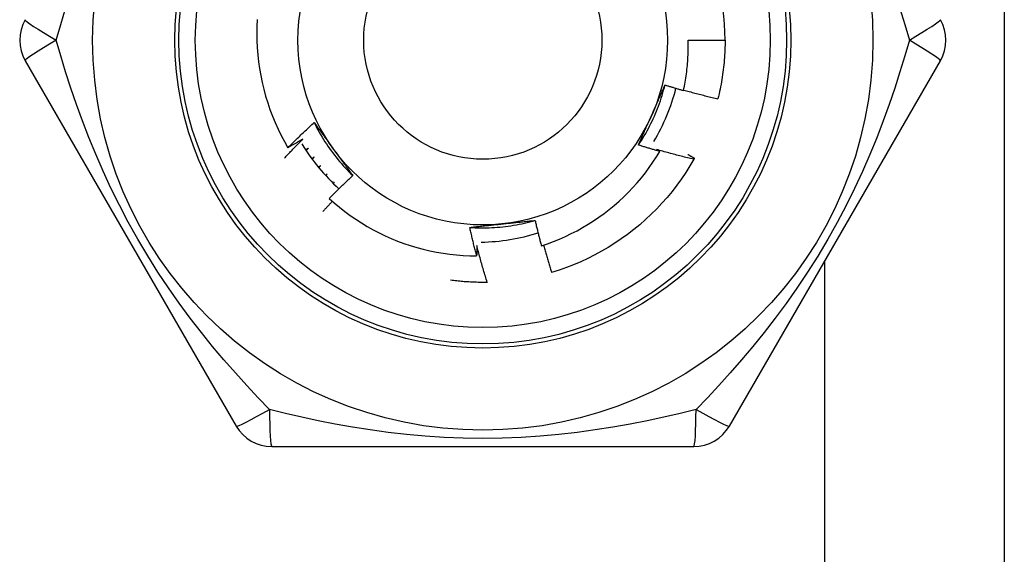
# Model space of a CAD drawing. Header units: inches. Extents: x 6 to 173, y 11 to 93.
# Tile 87 of 214: x 39.766 to 40.238, y 45.756 to 46.012. Entities that reach past the tile are written whole.
import ezdxf

# ---------------------------------------------------------------- set-up
doc = ezdxf.new("R2010")
doc.units = ezdxf.units.IN
doc.header["$MEASUREMENT"] = 0
doc.layers.add('Visible Edges(ANSI)', color=7, linetype='Continuous', lineweight=25)
doc.layers.add('Visible Tangent Edges(ANSI)', color=7, linetype='Continuous', lineweight=25)

msp = doc.modelspace()

# ---------------------------------------------------------------- linework, layer by layer
at = {"layer": 'Visible Edges(ANSI)'}
for p, q in [((40.2384483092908, 47.41633027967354), (40.2384483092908, 44.58833027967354)), ((40.08687547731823, 46.00233027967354), (40.10459003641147, 46.00233027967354)), ((39.76910071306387, 45.99248767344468), (39.87025050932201, 45.81729108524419)), ((40.10664605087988, 45.81729099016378), (40.20779586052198, 45.99248759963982)), ((39.91383204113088, 45.93814056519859), (39.91310603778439, 45.93747762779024)), ((39.91327873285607, 45.93728921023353), (39.91383204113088, 45.93814056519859)), ((39.91726431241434, 45.93435421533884), (39.91668300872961, 45.93376500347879)), ((39.91683621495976, 45.93361442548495), (39.91726431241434, 45.93435421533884)), ((39.99071983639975, 45.8862107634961), (39.99057323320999, 45.88620798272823)), ((39.88729844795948, 45.80744838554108), (40.08959805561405, 45.80744839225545))]:
    msp.add_line(p, q, dxfattribs=at)
at = {"layer": 'Visible Edges(ANSI)', "flags": 128}
for points in [[(39.88034781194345, 46.01227739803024), (39.88018791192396, 46.00890080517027), (39.88013334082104, 46.00551661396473), (39.8801845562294, 46.00213160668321), (39.88034134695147, 45.99875426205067), (39.88060332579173, 45.99538707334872), (39.88097008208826, 45.99203249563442), (39.88144122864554, 45.98869298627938), (39.88201636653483, 45.98537100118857), (39.88269508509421, 45.9820689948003), (39.88347699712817, 45.97878942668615), (39.88436169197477, 45.97553475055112), (39.88534879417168, 45.97230742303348), (39.88643788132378, 45.96910990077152), (39.88762856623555, 45.9659446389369), (39.88891995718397, 45.96281526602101), (39.89030817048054, 45.95973144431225), (39.89179139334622, 45.95669662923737), (39.89336828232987, 45.95371298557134), (39.89503752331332, 45.95078268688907)], [(40.08467383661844, 45.9782377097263), (40.08488328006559, 45.97922687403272), (40.08508267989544, 45.98021837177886), (40.0852719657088, 45.98121199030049), (40.08545105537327, 45.98220725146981), (40.08561993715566, 45.98320404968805), (40.08577859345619, 45.98420230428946), (40.08592701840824, 45.98520193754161), (40.08606520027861, 45.98620287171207), (40.08619312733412, 45.9872050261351), (40.08631079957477, 45.98820832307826), (40.08641819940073, 45.98921268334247), (40.08651532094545, 45.99021802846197), (40.08660215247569, 45.99122427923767), (40.08667868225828, 45.99223135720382), (40.08674491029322, 45.99323918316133), (40.08680081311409, 45.99424767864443), (40.0868463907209, 45.99525676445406), (40.08688163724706, 45.99626636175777), (40.08690653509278, 45.99727639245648), (40.08692107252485, 45.99828677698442), (40.08692523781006, 45.99929743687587), (40.08691904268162, 46.00030829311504), (40.08690245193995, 46.00131926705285), (40.08687547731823, 46.00233027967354)], [(40.10459003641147, 46.00233027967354), (40.1045840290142, 46.00114865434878), (40.1045659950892, 45.99996715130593), (40.10453594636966, 45.9987858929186), (40.10449387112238, 45.99760500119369), (40.10443979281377, 45.99642459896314), (40.10437371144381, 45.99524480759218), (40.10429561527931, 45.99406575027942), (40.10420553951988, 45.99288754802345), (40.1041034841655, 45.99171032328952), (40.10398944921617, 45.99053419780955), (40.1038634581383, 45.98935929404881), (40.10372551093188, 45.98818573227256), (40.1035756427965, 45.98701363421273), (40.10341385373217, 45.98584312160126), (40.10324015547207, 45.98467431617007), (40.10305458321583, 45.98350733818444), (40.1028571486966, 45.98234230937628), (40.10264787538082, 45.98117934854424), (40.10242677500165, 45.98001857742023), (40.10219387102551, 45.97886011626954), (40.10194919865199, 45.97770408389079), (40.10169278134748, 45.97655060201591), (40.10142463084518, 45.97539978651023), (40.10114479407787, 45.97425176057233)], [(40.06306031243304, 45.9520516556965), (40.06378930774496, 45.95315103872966), (40.06450188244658, 45.95426114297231), (40.06519794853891, 45.95538170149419), (40.06587739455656, 45.95651244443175), (40.06654012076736, 45.95765310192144), (40.06718602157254, 45.95880340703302), (40.06781500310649, 45.95996308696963), (40.06842695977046, 45.96113187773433), (40.06902179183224, 45.96230950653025), (40.06959939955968, 45.96349570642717), (40.07015967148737, 45.96469021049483), (40.07070251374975, 45.96589274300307), (40.07122782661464, 45.96710304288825), (40.07173549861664, 45.96832083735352), (40.07222544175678, 45.96954585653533), (40.07269754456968, 45.97077783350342), (40.07315170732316, 45.97201650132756), (40.07358782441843, 45.97326158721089), (40.07400580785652, 45.97451282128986), (40.07440554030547, 45.97576993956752), (40.07478692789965, 45.97703266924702), (40.0751498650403, 45.97830074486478), (40.07549425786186, 45.97957389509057), (40.07581999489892, 45.98085185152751)], [(40.06937261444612, 45.9663004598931), (40.06964450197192, 45.96691114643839), (40.06991613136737, 45.96752128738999), (40.07018748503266, 45.96813089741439), (40.07045857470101, 45.96874000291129), (40.07072938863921, 45.96934862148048), (40.07099992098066, 45.96995677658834), (40.07127017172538, 45.970564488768), (40.07154014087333, 45.97117177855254), (40.07180981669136, 45.97177866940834), (40.07207919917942, 45.97238517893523), (40.07234828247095, 45.97299133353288), (40.07261707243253, 45.97359714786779), (40.07288555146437, 45.97420264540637), (40.07315372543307, 45.9748078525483), (40.07342158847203, 45.97541278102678), (40.07368914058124, 45.97601746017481), (40.07395637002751, 45.97662190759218), (40.07422327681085, 45.9772261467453), (40.07448985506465, 45.97783019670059), (40.07475610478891, 45.97843407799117), (40.07502202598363, 45.97903781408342), (40.07528760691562, 45.9796414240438), (40.07555284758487, 45.98024492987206), (40.07581774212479, 45.98084835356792)], [(40.07581774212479, 45.98084835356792), (40.07618552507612, 45.98073513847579), (40.07655341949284, 45.98062230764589), (40.07692141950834, 45.98050986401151), (40.07728952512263, 45.98039780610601), (40.07765774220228, 45.9802861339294), (40.07802606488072, 45.9801748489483), (40.07839448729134, 45.98006394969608), (40.07876302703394, 45.97995343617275), (40.07913166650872, 45.97984330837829), (40.07950041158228, 45.9797335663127), (40.07986926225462, 45.979624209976), (40.08023821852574, 45.97951524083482), (40.08060728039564, 45.97940665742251), (40.08097644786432, 45.97929845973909), (40.08134572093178, 45.97919064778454), (40.08171509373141, 45.97908322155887), (40.08208457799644, 45.97897618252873), (40.08245416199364, 45.97886952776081), (40.08282385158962, 45.97876326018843), (40.08319364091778, 45.97865737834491), (40.08356353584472, 45.97855188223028), (40.08393353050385, 45.97844677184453), (40.08430363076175, 45.97834204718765), (40.08467383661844, 45.9782377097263)], [(40.08471635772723, 45.97843456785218), (40.08539662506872, 45.97824556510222), (40.08607726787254, 45.97805783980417), (40.08675829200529, 45.97787139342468), (40.08743969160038, 45.97768622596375), (40.08812147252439, 45.97750233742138), (40.08880362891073, 45.97731972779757), (40.08948616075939, 45.97713839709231), (40.09016905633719, 45.97695834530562), (40.09085232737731, 45.97677957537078), (40.09153597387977, 45.97660208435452), (40.09221997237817, 45.9764258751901), (40.09290434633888, 45.97625094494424), (40.09358908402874, 45.97607729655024), (40.09427418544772, 45.97590492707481), (40.09495965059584, 45.97573384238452), (40.09564546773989, 45.9755640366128), (40.09633164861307, 45.97539551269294), (40.09701818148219, 45.97522827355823), (40.09770506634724, 45.97506231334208), (40.09839231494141, 45.97489763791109), (40.09907991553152, 45.97473424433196), (40.09976785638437, 45.97457213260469), (40.10045616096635, 45.97441130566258), (40.10114479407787, 45.97425176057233)], [(39.89503752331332, 45.95078268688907), (39.89555006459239, 45.9512964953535), (39.8960635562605, 45.95180937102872), (39.89657799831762, 45.95232131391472), (39.89709339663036, 45.95283231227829), (39.89760973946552, 45.95334238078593), (39.8981270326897, 45.95385151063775), (39.89864527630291, 45.95435969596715), (39.89916446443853, 45.95486694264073), (39.89968460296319, 45.95537324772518), (39.90020568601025, 45.95587860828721), (39.90072771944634, 45.95638302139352), (39.90125069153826, 45.95688648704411), (39.9017746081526, 45.95738900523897), (39.90229946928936, 45.95789057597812), (39.90282527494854, 45.95839119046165), (39.90335201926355, 45.95889085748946), (39.90387970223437, 45.95938956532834), (39.90440832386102, 45.9598873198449), (39.9049378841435, 45.96038411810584), (39.90546838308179, 45.96087995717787), (39.90599982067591, 45.96137483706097), (39.90653219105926, 45.96186875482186), (39.90706550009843, 45.96236171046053), (39.90759974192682, 45.96285370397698)], [(39.90759974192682, 45.96285370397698), (39.90798195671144, 45.96233351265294), (39.90836403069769, 45.96181303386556), (39.90874597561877, 45.96129225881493), (39.90912782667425, 45.96077116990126), (39.90950960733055, 45.96024975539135), (39.90989134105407, 45.9597279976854), (39.91027305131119, 45.95920588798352), (39.9106547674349, 45.95868341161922), (39.91103651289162, 45.95816055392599), (39.91141831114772, 45.95763730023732), (39.91180019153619, 45.95711363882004), (39.91218217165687, 45.95658955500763), (39.9125642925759, 45.9560650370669), (39.91294656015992, 45.95554007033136), (39.91332901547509, 45.95501464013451), (39.91371167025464, 45.95448873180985), (39.91409456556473, 45.95396233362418), (39.91447771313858, 45.95343543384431), (39.91486114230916, 45.95290801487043), (39.9152448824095, 45.95238006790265), (39.91562895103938, 45.95185157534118), (39.91601338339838, 45.9513225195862), (39.91639819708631, 45.95079289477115), (39.91678341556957, 45.95026268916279)], [(39.90759974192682, 45.96285370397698), (39.90818734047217, 45.96167268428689), (39.90879242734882, 45.96050052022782), (39.90941483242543, 45.95933743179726), (39.9100543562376, 45.95818364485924), (39.91071083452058, 45.95703937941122), (39.9113840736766, 45.95590485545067), (39.9120738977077, 45.95478030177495), (39.91278011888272, 45.95366593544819), (39.91350256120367, 45.95256197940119), (39.91424103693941, 45.95146866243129), (39.91499537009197, 45.95038619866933), (39.91576537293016, 45.94931481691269), (39.91655086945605, 45.94825473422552), (39.91735167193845, 45.94720617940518), (39.9181675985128, 45.94616936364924), (39.91899847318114, 45.94514452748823), (39.9198441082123, 45.94413187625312), (39.92070432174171, 45.94313163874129), (39.92157893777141, 45.94214404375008), (39.92246776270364, 45.94116930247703), (39.92337062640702, 45.94020764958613), (39.92428734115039, 45.93925929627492), (39.92521773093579, 45.93832447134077), (39.92616160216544, 45.93740339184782)], [(40.06306031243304, 45.9520516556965), (40.06331970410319, 45.95264276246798), (40.06357941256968, 45.95323388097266), (40.06383944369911, 45.95382504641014), (40.06409979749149, 45.95441628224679), (40.06436046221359, 45.95500762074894), (40.06462144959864, 45.95559908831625), (40.06488275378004, 45.95619071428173), (40.06514437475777, 45.95678252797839), (40.06540631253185, 45.9573745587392), (40.06566856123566, 45.95796683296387), (40.06593112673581, 45.95855937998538), (40.06619400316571, 45.95915223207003), (40.06645719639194, 45.95974541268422), (40.06672069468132, 45.96033895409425), (40.06698450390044, 45.9609328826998), (40.0672486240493, 45.96152722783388), (40.0675130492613, 45.96212201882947), (40.06777778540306, 45.96271728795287), (40.06804282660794, 45.96331305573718), (40.06830817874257, 45.96390935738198), (40.06857383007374, 45.96450621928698), (40.06883978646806, 45.96510367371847), (40.06910604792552, 45.96570174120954), (40.06937261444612, 45.9663004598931)], [(39.89345962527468, 45.94588607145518), (39.89381786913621, 45.9462672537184), (39.89417662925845, 45.94664798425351), (39.89453589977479, 45.94702825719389), (39.89489568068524, 45.94740807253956), (39.89525598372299, 45.94778742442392), (39.89561679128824, 45.94816632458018), (39.8959781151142, 45.94854476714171), (39.89633994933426, 45.94892274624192), (39.89670229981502, 45.94930026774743), (39.89706516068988, 45.94967733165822), (39.89742853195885, 45.95005393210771), (39.89779241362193, 45.95043006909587), (39.89815680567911, 45.95080574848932), (39.89852170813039, 45.95118095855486), (39.89888712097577, 45.95155571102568), (39.89925304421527, 45.95192999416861), (39.89961947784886, 45.95230381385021), (39.89998641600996, 45.95267717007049), (39.90035387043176, 45.95305005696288), (39.90072182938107, 45.95342248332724), (39.90109029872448, 45.9537944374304), (39.9014592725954, 45.95416592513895), (39.90182875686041, 45.95453694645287), (39.90219875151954, 45.95490749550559)], [(39.90219875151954, 45.95490749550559), (39.90190225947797, 45.95473251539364), (39.90160560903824, 45.95455780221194), (39.90130878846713, 45.95438336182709), (39.90101180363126, 45.9542091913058), (39.90071465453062, 45.95403529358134), (39.9004173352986, 45.95386166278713), (39.90011985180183, 45.95368830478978), (39.89982220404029, 45.95351521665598), (39.89952439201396, 45.95334239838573), (39.89922641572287, 45.95316985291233), (39.89892827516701, 45.95299758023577), (39.89862997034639, 45.95282557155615), (39.89833150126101, 45.95265383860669), (39.89803286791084, 45.95248238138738), (39.89773406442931, 45.95231118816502), (39.89743510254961, 45.95214027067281), (39.89713597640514, 45.95196961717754), (39.8968366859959, 45.95179924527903), (39.8965372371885, 45.95162913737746), (39.89623761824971, 45.95145930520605), (39.89593784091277, 45.95128974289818), (39.89563789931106, 45.95112045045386), (39.89533779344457, 45.95095143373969), (39.89503752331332, 45.95078268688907)], [(39.90477642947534, 45.95049473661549), (39.9047266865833, 45.9504617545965), (39.90467694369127, 45.95042878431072), (39.90462718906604, 45.95039581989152), (39.90457742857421, 45.95036286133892), (39.90452766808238, 45.95032991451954), (39.90447789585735, 45.95029697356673), (39.90442812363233, 45.95026403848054), (39.9043783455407, 45.95023111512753), (39.90432856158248, 45.95019819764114), (39.90427876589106, 45.95016529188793), (39.90422897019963, 45.95013238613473), (39.90417916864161, 45.95009949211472), (39.90412936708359, 45.95006660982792), (39.90407955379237, 45.9500337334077), (39.90402973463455, 45.95000086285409), (39.90397990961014, 45.94996799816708), (39.90393008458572, 45.94993514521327), (39.90388024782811, 45.94990229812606), (39.90383041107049, 45.94986945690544), (39.90378056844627, 45.94983662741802), (39.90373071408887, 45.94980380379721), (39.90368085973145, 45.94977099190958), (39.90363099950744, 45.94973818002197), (39.90358113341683, 45.94970538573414)], [(39.90378775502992, 45.9493933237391), (39.90382886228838, 45.94943928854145), (39.90386998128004, 45.9494852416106), (39.90391110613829, 45.94953119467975), (39.90395223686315, 45.94957713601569), (39.9039933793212, 45.94962307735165), (39.90403452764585, 45.94966900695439), (39.9040756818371, 45.94971493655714), (39.90411684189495, 45.94976085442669), (39.9041580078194, 45.94980676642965), (39.90419918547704, 45.94985267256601), (39.90424036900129, 45.94989857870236), (39.90428156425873, 45.94994447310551), (39.90432275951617, 45.94999036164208), (39.90436396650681, 45.95003624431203), (39.90440517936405, 45.95008212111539), (39.90444639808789, 45.95012799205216), (39.90448762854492, 45.95017385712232), (39.90452886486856, 45.95021971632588), (39.90457010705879, 45.95026556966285), (39.90461135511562, 45.95031141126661), (39.90465261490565, 45.95035725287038), (39.90469388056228, 45.95040308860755), (39.90473515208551, 45.95044891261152), (39.90477642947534, 45.95049473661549)], [(39.91678341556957, 45.95026268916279), (39.91717634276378, 45.94972188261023), (39.91756892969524, 45.94918157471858), (39.91796118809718, 45.94864176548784), (39.91835314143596, 45.9481024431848), (39.9187448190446, 45.94756360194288), (39.91913622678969, 45.94702523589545), (39.91952739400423, 45.94648733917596), (39.9199183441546, 45.94594989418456), (39.92030908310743, 45.94541290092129), (39.92069964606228, 45.94487635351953), (39.92109004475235, 45.94434024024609), (39.92148030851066, 45.94380456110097), (39.9218704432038, 45.94326929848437), (39.92226047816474, 45.94273445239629), (39.92265043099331, 45.94220001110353), (39.92304032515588, 45.94166596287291), (39.92343017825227, 45.941132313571), (39.92382000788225, 45.94059904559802), (39.92420984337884, 45.94006615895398), (39.92459969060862, 45.93953363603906), (39.92498958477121, 45.93900147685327), (39.92537953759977, 45.93846966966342), (39.92576956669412, 45.93793821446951), (39.92615970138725, 45.93740709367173)], [(40.01652101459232, 45.90377124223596), (40.01945603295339, 45.90475417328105), (40.0223633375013, 45.90582671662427), (40.02523904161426, 45.90698782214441), (40.02807490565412, 45.9082341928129), (40.03086853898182, 45.90956452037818), (40.03361809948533, 45.91097771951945), (40.03632173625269, 45.91247268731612), (40.03897760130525, 45.9140483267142), (40.04158385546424, 45.91570354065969), (40.04413864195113, 45.91743723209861), (40.04664012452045, 45.91924830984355), (40.04908644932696, 45.92113567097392), (40.05147576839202, 45.92309822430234), (40.05380623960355, 45.92513486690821), (40.05607601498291, 45.92724450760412), (40.05828085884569, 45.92942363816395), (40.0604150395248, 45.93166655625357), (40.06247714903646, 45.93397143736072), (40.06446587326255, 45.93633652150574), (40.06637988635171, 45.93876005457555), (40.06821786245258, 45.94124027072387), (40.06997848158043, 45.94377542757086), (40.07166042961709, 45.94636375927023), (40.07326236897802, 45.94900351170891)], [(40.07326236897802, 45.94900351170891), (40.07283576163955, 45.94912497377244), (40.07240928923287, 45.94924691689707), (40.07198294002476, 45.94936934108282), (40.07155672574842, 45.94949225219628), (40.07113064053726, 45.94961563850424), (40.07070468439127, 45.94973951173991), (40.07027886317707, 45.9498638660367), (40.06985317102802, 45.94998870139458), (40.06942761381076, 45.95011402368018), (40.06900218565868, 45.9502398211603), (40.06857689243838, 45.95036610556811), (40.06815172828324, 45.95049287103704), (40.06772670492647, 45.95062011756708), (40.06730181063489, 45.95074784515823), (40.06687705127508, 45.95087605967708), (40.06645242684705, 45.95100474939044), (40.06602793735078, 45.95113392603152), (40.06560358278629, 45.9512635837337), (40.06517936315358, 45.951393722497), (40.06475527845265, 45.95152434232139), (40.06433133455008, 45.95165544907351), (40.06390751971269, 45.95178703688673), (40.06348384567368, 45.95191910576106), (40.06306031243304, 45.9520516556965)], [(40.07174739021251, 45.94989775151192), (40.07181059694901, 45.9498606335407), (40.07187379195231, 45.9498235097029), (40.07193698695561, 45.94978636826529), (40.07200017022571, 45.94974921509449), (40.07206334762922, 45.94971204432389), (40.07212651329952, 45.94967486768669), (40.07218967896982, 45.9496376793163), (40.07225283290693, 45.9496004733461), (40.07231598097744, 45.94956325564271), (40.07237912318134, 45.94952602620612), (40.07244225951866, 45.94948878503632), (40.07250538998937, 45.94945153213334), (40.07256850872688, 45.94941426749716), (40.07263162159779, 45.94937699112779), (40.07269472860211, 45.9493396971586), (40.07275782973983, 45.94930239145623), (40.07282091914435, 45.94926507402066), (40.07288400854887, 45.94922775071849), (40.07294708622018, 45.94919040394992), (40.07301015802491, 45.94915305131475), (40.07307321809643, 45.94911568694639), (40.07313627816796, 45.94907830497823), (40.07319932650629, 45.94904091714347), (40.07326236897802, 45.94900351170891)], [(40.08958525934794, 45.94523195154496), (40.0888383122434, 45.94540973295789), (40.0880916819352, 45.94558896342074), (40.08734534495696, 45.94576963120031), (40.08659933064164, 45.94595174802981), (40.08585362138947, 45.94613531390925), (40.08510822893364, 45.94632032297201), (40.08436315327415, 45.94650677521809), (40.083618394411, 45.94669467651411), (40.0828739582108, 45.94688402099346), (40.08212985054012, 45.94707480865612), (40.08138605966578, 45.94726704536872), (40.08064259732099, 45.94746073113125), (40.07989946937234, 45.9476558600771), (40.07915666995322, 45.94785243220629), (40.07841420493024, 45.9480504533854), (40.07767207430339, 45.94824992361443), (40.07693028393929, 45.94845083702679), (40.07618883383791, 45.94865319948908), (40.07544772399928, 45.9488570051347), (40.07470696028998, 45.94906225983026), (40.07396654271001, 45.94926896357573), (40.07322647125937, 45.94947711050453), (40.07248675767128, 45.94968670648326), (40.07174739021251, 45.94989775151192)], [(39.90757967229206, 45.94622171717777), (39.90753661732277, 45.94618983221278), (39.90749355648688, 45.94615795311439), (39.90745048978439, 45.94612607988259), (39.9074074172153, 45.94609421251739), (39.90736433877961, 45.94606235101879), (39.90732126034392, 45.94603049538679), (39.90727817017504, 45.94599864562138), (39.90723508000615, 45.94596680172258), (39.90719198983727, 45.94593496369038), (39.90714888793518, 45.94590313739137), (39.9071057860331, 45.94587131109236), (39.90706267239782, 45.94583949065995), (39.90701955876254, 45.94580768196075), (39.90697643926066, 45.94577587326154), (39.90693331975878, 45.94574407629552), (39.9068901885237, 45.94571227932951), (39.90684705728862, 45.94568049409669), (39.90680392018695, 45.94564870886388), (39.90676077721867, 45.94561693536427), (39.90671763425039, 45.94558516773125), (39.90667447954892, 45.94555340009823), (39.90663132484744, 45.94552164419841), (39.90658816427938, 45.94548989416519), (39.90654499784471, 45.94545814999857)], [(39.90674458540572, 45.94518855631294), (39.90677930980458, 45.94523165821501), (39.90681404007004, 45.94527475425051), (39.9068487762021, 45.94531785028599), (39.90688351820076, 45.94536093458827), (39.90691826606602, 45.94540401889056), (39.90695301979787, 45.94544709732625), (39.90698778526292, 45.94549016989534), (39.90702255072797, 45.94553323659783), (39.90705732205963, 45.94557630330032), (39.90709210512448, 45.94561936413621), (39.90712689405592, 45.9456624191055), (39.90716168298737, 45.94570546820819), (39.90719648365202, 45.94574851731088), (39.90723128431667, 45.94579155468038), (39.90726609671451, 45.94583459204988), (39.90730091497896, 45.94587762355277), (39.90733573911, 45.94592065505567), (39.90737056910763, 45.94596367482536), (39.90740540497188, 45.94600669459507), (39.90744024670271, 45.94604970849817), (39.90747509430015, 45.94609271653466), (39.90750994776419, 45.94613571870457), (39.90754480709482, 45.94617872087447), (39.90757967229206, 45.94622171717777)], [(40.08958525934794, 45.94523195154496), (40.08770472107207, 45.94202218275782), (40.08572235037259, 45.93887428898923), (40.0836401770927, 45.93579149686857), (40.081460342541, 45.93277696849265), (40.07918508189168, 45.92983380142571), (40.07681673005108, 45.92696501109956), (40.07435771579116, 45.92417354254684), (40.07181056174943, 45.92146225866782), (40.069177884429, 45.91883394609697), (40.06646237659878, 45.9162912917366), (40.06366683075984, 45.91383691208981), (40.06079411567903, 45.91147332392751), (40.05784717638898, 45.90920295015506), (40.05482903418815, 45.90702812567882), (40.05174279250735, 45.90495106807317), (40.04859161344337, 45.9029739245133), (40.04537872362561, 45.90109871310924), (40.04210743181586, 45.89932736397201), (40.03878108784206, 45.89766169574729), (40.0354031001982, 45.89610339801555), (40.03197694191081, 45.89465410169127), (40.02850612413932, 45.89331526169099), (40.02499420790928, 45.89208827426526), (40.0214447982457, 45.89097439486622)], [(40.08680154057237, 45.94752753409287), (40.08693015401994, 45.94745441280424), (40.08705873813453, 45.94738123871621), (40.08718728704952, 45.94730801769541), (40.08731582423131, 45.9472347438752), (40.08744432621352, 45.94716141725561), (40.08757279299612, 45.94708803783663), (40.08770124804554, 45.94701460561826), (40.08782966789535, 45.9469411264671), (40.08795806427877, 45.94686759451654), (40.0880864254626, 45.9467940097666), (40.08821476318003, 45.94672037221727), (40.08834307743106, 45.94664668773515), (40.08847135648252, 45.94657294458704), (40.08859961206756, 45.94649915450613), (40.0887278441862, 45.94642531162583), (40.08885605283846, 45.94635142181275), (40.08898422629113, 45.94627747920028), (40.0891123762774, 45.94620347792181), (40.08924049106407, 45.94612942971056), (40.08936858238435, 45.9460553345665), (40.08949665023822, 45.94598118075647), (40.08962469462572, 45.94590698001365), (40.08975270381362, 45.94583272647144), (40.08988068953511, 45.94575842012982)], [(40.08988068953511, 45.94575842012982), (40.08986842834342, 45.94573645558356), (40.08985616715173, 45.9457144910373), (40.08984390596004, 45.94569252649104), (40.08983163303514, 45.94567056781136), (40.08981936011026, 45.9456486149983), (40.08980708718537, 45.94562666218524), (40.08979480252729, 45.94560470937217), (40.0897825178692, 45.94558276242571), (40.08977022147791, 45.94556081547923), (40.08975792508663, 45.94553887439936), (40.08974561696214, 45.9455169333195), (40.08973332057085, 45.94549499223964), (40.08972100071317, 45.94547306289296), (40.08970869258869, 45.9454511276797), (40.08969636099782, 45.94542919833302), (40.08968404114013, 45.94540726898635), (40.08967170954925, 45.94538534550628), (40.08965937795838, 45.94536342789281), (40.0896470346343, 45.94534150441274), (40.08963469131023, 45.94531959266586), (40.08962233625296, 45.94529767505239), (40.08960998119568, 45.94527576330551), (40.08959762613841, 45.94525385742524), (40.08958525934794, 45.94523195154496)], [(39.91060092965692, 45.94209995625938), (39.9105644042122, 45.94206984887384), (39.91052787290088, 45.94203974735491), (39.91049134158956, 45.94200965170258), (39.91045480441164, 45.94197956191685), (39.91041826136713, 45.94194947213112), (39.9103817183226, 45.94191938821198), (39.91034516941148, 45.94188931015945), (39.91030862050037, 45.94185923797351), (39.91027205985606, 45.94182917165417), (39.91023549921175, 45.94179910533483), (39.91019893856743, 45.94176904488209), (39.91016237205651, 45.94173899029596), (39.910125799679, 45.94170894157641), (39.91008922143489, 45.94167889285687), (39.91005264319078, 45.94164885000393), (39.91001605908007, 45.94161881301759), (39.90997946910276, 45.94158878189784), (39.90994287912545, 45.94155875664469), (39.90990628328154, 45.94152873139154), (39.90986968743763, 45.941498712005), (39.90983308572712, 45.94146869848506), (39.90979647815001, 45.94143869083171), (39.90975986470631, 45.94140868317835), (39.90972325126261, 45.94137868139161)], [(39.90991147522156, 45.94115045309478), (39.90994014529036, 45.94119005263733), (39.90996881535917, 45.94122965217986), (39.90999749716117, 45.94126924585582), (39.91002618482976, 45.94130883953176), (39.91005487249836, 45.9413484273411), (39.91008356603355, 45.94138800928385), (39.91011226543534, 45.9414275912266), (39.91014097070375, 45.94146716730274), (39.91016968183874, 45.94150674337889), (39.91019839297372, 45.94154631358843), (39.91022711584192, 45.94158588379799), (39.91025583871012, 45.94162544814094), (39.9102845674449, 45.94166500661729), (39.91031330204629, 45.94170456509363), (39.91034204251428, 45.94174411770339), (39.91037078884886, 45.94178367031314), (39.91039954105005, 45.9418232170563), (39.91042829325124, 45.94186275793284), (39.91045705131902, 45.9419022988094), (39.91048582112, 45.94194183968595), (39.91051459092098, 45.94198137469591), (39.91054336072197, 45.94202090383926), (39.91057214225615, 45.94206043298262), (39.91060092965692, 45.94209995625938)], [(39.92615970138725, 45.93740709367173), (39.92567733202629, 45.93695867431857), (39.92519578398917, 45.93650941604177), (39.9247150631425, 45.93605931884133), (39.92423515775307, 45.93560838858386), (39.92375607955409, 45.93515661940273), (39.92327782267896, 45.93470401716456), (39.92280039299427, 45.93425058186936), (39.92232379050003, 45.9337963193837), (39.92184800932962, 45.93334121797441), (39.92137305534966, 45.93288528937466), (39.92089893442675, 45.93242853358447), (39.92042563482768, 45.93197095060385), (39.91995316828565, 45.93151254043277), (39.91948152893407, 45.93105330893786), (39.91901071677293, 45.9305932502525), (39.91854073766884, 45.93013237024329), (39.91807159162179, 45.92967066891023), (39.91760327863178, 45.92920815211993), (39.91713579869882, 45.92874480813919), (39.9166691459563, 45.9282806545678), (39.91620333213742, 45.92781567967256), (39.91573835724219, 45.92734988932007), (39.91527421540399, 45.92688328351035), (39.91481090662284, 45.92641586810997)], [(39.91633510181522, 45.9250494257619), (39.91614644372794, 45.92485111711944), (39.91595792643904, 45.92465266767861), (39.91576954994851, 45.9244540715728), (39.91558131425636, 45.92425534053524), (39.91539321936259, 45.92405646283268), (39.91520526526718, 45.92385745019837), (39.91501745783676, 45.92365829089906), (39.91482978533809, 45.9234589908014), (39.91464225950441, 45.92325954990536), (39.9144548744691, 45.92305996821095), (39.91426763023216, 45.92286024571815), (39.91408053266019, 45.922660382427), (39.91389357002, 45.92246037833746), (39.91370675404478, 45.92226023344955), (39.91352007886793, 45.92205994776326), (39.91333354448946, 45.92185952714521), (39.91314715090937, 45.92165895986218), (39.91296090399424, 45.92145825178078), (39.91277479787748, 45.92125740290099), (39.9125888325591, 45.92105641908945), (39.9124030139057, 45.92085528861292), (39.91221733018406, 45.92065402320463), (39.91203179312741, 45.92045261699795), (39.91184640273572, 45.92025106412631)], [(39.91481090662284, 45.92641586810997), (39.91723349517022, 45.92426851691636), (39.91971848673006, 45.92219824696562), (39.92226402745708, 45.92020641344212), (39.92486827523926, 45.91829437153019), (39.92752938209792, 45.91646346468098), (39.93024548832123, 45.91471505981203), (39.93301474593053, 45.91305049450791), (39.93583531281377, 45.91147113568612), (39.93870534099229, 45.90997833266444), (39.94162297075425, 45.90857343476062), (39.94458635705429, 45.90725779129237), (39.94758970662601, 45.90603432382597), (39.9506255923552, 45.90490598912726), (39.9536917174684, 45.90387335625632), (39.95678579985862, 45.90293698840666), (39.95990556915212, 45.90209745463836), (39.9630487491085, 45.90135530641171), (39.9662130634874, 45.90071113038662), (39.96939623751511, 45.90016545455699), (39.97259599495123, 45.89971887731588), (39.97581006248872, 45.89937192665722), (39.97903616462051, 45.89912518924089), (39.98227202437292, 45.89897922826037), (39.9855146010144, 45.89893459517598)], [(39.9822117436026, 45.91257507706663), (39.98352833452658, 45.912493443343), (39.98484600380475, 45.9124313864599), (39.98616446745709, 45.9123888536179), (39.98748344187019, 45.91236580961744), (39.98880264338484, 45.91236220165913), (39.9901217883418, 45.91237798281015), (39.99144059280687, 45.91241311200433), (39.99275877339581, 45.91246753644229), (39.99407604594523, 45.91254120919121), (39.99539212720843, 45.91263408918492), (39.99670673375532, 45.91274612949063), (39.99801958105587, 45.91287727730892), (39.99933038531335, 45.91302749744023), (40.00063886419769, 45.91319673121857), (40.00194473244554, 45.91338494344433), (40.00324770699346, 45.91359208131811), (40.0045475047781, 45.91381809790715), (40.00584384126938, 45.91406294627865), (40.00713643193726, 45.91432658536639), (40.00842499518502, 45.91460896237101), (40.00970924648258, 45.91491003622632), (40.0109889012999, 45.91522975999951), (40.01226367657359, 45.9155680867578), (40.01353328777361, 45.91592496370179)], [(39.99770772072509, 45.91423286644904), (39.99837253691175, 45.91430274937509), (39.99903674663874, 45.91437257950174), (39.99970036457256, 45.91444238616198), (40.00036340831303, 45.91451216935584), (40.00102589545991, 45.91458194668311), (40.00168783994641, 45.91465173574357), (40.0023492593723, 45.91472154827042), (40.00301017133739, 45.91479139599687), (40.00367059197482, 45.9148612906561), (40.00433053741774, 45.91493125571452), (40.0049900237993, 45.91500129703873), (40.00564906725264, 45.91507142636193), (40.00630768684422, 45.91514166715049), (40.00696589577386, 45.91521201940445), (40.00762371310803, 45.91528251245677), (40.00828115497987, 45.91535314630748), (40.00893823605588, 45.91542394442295), (40.0095949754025, 45.91549491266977), (40.01025138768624, 45.91556607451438), (40.01090749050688, 45.91563743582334), (40.01156329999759, 45.91570900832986), (40.01221883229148, 45.91578081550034), (40.01287410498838, 45.91585286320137), (40.01352913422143, 45.91592516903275)], [(40.01352913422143, 45.91592516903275), (40.01364561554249, 45.91541659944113), (40.01376281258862, 45.91490821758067), (40.01388071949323, 45.91440001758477), (40.01399934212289, 45.91389200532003), (40.01411867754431, 45.91338417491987), (40.01423872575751, 45.91287652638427), (40.01435948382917, 45.91236906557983), (40.01448095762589, 45.91186179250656), (40.01460313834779, 45.91135470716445), (40.01472603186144, 45.91084780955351), (40.01484963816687, 45.91034109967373), (40.01497395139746, 45.90983457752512), (40.01509897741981, 45.90932824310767), (40.01522471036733, 45.90882210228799), (40.01535115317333, 45.90831614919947), (40.01547830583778, 45.90781038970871), (40.01560616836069, 45.90730481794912), (40.01573473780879, 45.90679943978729), (40.01586401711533, 45.90629425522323), (40.01599400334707, 45.90578926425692), (40.01612469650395, 45.90528446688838), (40.016256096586, 45.90477986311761), (40.01638820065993, 45.9042754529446), (40.01652101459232, 45.90377124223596)], [(39.9822117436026, 45.91257507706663), (39.98285335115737, 45.91264599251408), (39.98349513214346, 45.91271663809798), (39.98413711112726, 45.91278702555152), (39.98477931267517, 45.91285717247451), (39.98542176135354, 45.91292709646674), (39.98606448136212, 45.91299680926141), (39.98670749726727, 45.91306632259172), (39.98735083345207, 45.91313565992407), (39.98799451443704, 45.91320483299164), (39.98863856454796, 45.91327385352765), (39.98928300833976, 45.91334273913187), (39.98992787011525, 45.91341150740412), (39.99057317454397, 45.91348017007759), (39.99121894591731, 45.91354874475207), (39.99186520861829, 45.91361724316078), (39.99251198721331, 45.91368568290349), (39.99315930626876, 45.91375407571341), (39.99380718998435, 45.91382243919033), (39.99445566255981, 45.91389079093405), (39.99510474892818, 45.9139591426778), (39.9957544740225, 45.91402751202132), (39.99640486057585, 45.91409591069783), (39.99705593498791, 45.91416436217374), (39.99770772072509, 45.91423286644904)], [(39.9855146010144, 45.89893459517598), (39.98536733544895, 45.89950038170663), (39.98522090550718, 45.90006640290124), (39.98507531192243, 45.90063264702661), (39.98493055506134, 45.90119912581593), (39.98478663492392, 45.90176581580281), (39.98464355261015, 45.90233274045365), (39.98450130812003, 45.90289988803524), (39.9843599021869, 45.90346727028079), (39.98421933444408, 45.9040348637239), (39.98407960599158, 45.90460268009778), (39.98394071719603, 45.9051707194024), (39.98380266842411, 45.90573898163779), (39.98366545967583, 45.90630746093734), (39.98352909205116, 45.90687616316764), (39.98339356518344, 45.9074450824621), (39.98325888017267, 45.90801421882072), (39.98312503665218, 45.90858357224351), (39.98299203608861, 45.90915314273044), (39.98285987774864, 45.90972293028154), (39.98272856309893, 45.9102929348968), (39.98259809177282, 45.91086315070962), (39.98246846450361, 45.91143357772), (39.98233968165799, 45.91200422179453), (39.9822117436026, 45.91257507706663)], [(39.98554129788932, 45.90394605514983), (39.98554152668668, 45.90373726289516), (39.98554163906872, 45.90352847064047), (39.98554163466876, 45.90331967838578), (39.98554151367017, 45.90311088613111), (39.98554127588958, 45.90290208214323), (39.98554092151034, 45.90269328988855), (39.98554045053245, 45.90248448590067), (39.9855398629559, 45.9022756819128), (39.98553915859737, 45.90206687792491), (39.98553833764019, 45.90185807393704), (39.98553740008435, 45.90164925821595), (39.98553634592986, 45.90144045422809), (39.98553517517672, 45.90123163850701), (39.98553388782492, 45.90102282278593), (39.98553248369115, 45.90081400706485), (39.98553096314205, 45.90060519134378), (39.98552932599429, 45.9003963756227), (39.98552757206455, 45.90018754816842), (39.98552570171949, 45.89997873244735), (39.98552371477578, 45.89976990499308), (39.98552161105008, 45.8995610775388), (39.98551939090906, 45.89935225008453), (39.98551705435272, 45.89914342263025), (39.9855146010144, 45.89893459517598)], [(39.99057323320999, 45.88620798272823), (39.9903473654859, 45.88694182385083), (39.99012289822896, 45.88767613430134), (39.98989983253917, 45.88841090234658), (39.98967816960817, 45.88914613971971), (39.98945791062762, 45.88988184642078), (39.98923905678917, 45.89061801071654), (39.98902160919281, 45.89135464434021), (39.98880556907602, 45.89209172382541), (39.98859093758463, 45.89282927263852), (39.98837771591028, 45.89356726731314), (39.98816590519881, 45.89430571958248), (39.98795550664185, 45.89504462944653), (39.98774652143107, 45.8957839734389), (39.98753895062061, 45.89652377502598), (39.98733279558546, 45.89726402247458), (39.98712805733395, 45.89800471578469), (39.98692473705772, 45.89874585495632), (39.9867228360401, 45.89948742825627), (39.9865223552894, 45.90022944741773), (39.98632329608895, 45.90097190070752), (39.98612565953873, 45.90171478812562), (39.98592944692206, 45.90245810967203), (39.9857346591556, 45.90320186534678), (39.98554129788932, 45.90394605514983)], [(40.01756393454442, 45.90410922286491), (40.01771596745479, 45.90355942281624), (40.0178688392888, 45.90300983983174), (40.01802255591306, 45.90246046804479), (40.01817711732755, 45.90191130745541), (40.01833251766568, 45.90136235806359), (40.01848876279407, 45.90081364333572), (40.01864584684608, 45.90026512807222), (40.01880377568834, 45.89971683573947), (40.01896254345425, 45.89916876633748), (40.01912215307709, 45.89862090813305), (40.01928260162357, 45.89807327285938), (40.019443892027, 45.89752586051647), (40.01960602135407, 45.89697867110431), (40.01976898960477, 45.89643170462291), (40.01993279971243, 45.89588494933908), (40.02009744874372, 45.89533842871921), (40.02026293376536, 45.89479213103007), (40.02042925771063, 45.89424605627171), (40.02059642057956, 45.89370021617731), (40.02076442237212, 45.89315458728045), (40.02093326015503, 45.89260919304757), (40.02110293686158, 45.89206403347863), (40.02127344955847, 45.89151909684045), (40.0214447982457, 45.89097439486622)], [(39.99057323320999, 45.88620798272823), (39.98984017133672, 45.88619688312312), (39.98910705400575, 45.88619041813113), (39.98837391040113, 45.88618857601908), (39.98764076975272, 45.88619135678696), (39.98690766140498, 45.88619877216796), (39.98617461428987, 45.88621081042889), (39.98544165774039, 45.88622747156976), (39.98470882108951, 45.88624876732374), (39.98397613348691, 45.88627468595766), (39.98324362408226, 45.88630522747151), (39.98251132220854, 45.88634039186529), (39.98177925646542, 45.886380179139), (39.98104745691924, 45.88642458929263), (39.98031595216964, 45.886473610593), (39.97958477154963, 45.8865272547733), (39.97885394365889, 45.88658552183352), (39.97812349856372, 45.88664838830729), (39.9773934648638, 45.88671586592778), (39.97666387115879, 45.886787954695), (39.97593474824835, 45.88686464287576), (39.97520612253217, 45.88694594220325), (39.97447802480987, 45.88703182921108), (39.97375048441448, 45.88712231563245), (39.97302352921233, 45.88721738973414)]]:
    msp.add_lwpolyline(points, dxfattribs=at)
at = {"layer": 'Visible Edges(ANSI)'}
for centre, radius in [((39.98844830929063, 46.00233027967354), 0.1870078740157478), ((39.98844830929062, 46.00233027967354), 0.137795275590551), ((39.98844830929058, 46.00233027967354), 0.0885826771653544)]:
    msp.add_circle(centre, radius, dxfattribs=at)
for centre, radius, start, end in [((39.98844830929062, 46.00233027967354), 0.1161417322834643, 0, 30.30707566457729), ((39.78614841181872, 46.00233027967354), 0.0196850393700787, 150.0000000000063, 209.9999999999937), ((40.19074820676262, 46.00233027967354), 0.0196850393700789, 330.0000000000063, 29.99999999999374), ((39.98575024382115, 46.00388800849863), 0.0984251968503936, 329.421914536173, 345.5198235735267), ((39.98575024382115, 46.00388800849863), 0.0984251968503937, 211.4170512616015, 227.7040537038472), ((39.98575024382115, 46.00388800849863), 0.0984251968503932, 271.1335293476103, 287.2629737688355), ((39.88729836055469, 45.82713342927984), 0.0196850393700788, 210.0000000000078, 270), ((40.08959825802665, 45.82713342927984), 0.0196850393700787, 270, 329.9999999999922)]:
    msp.add_arc(centre, radius, start, end, dxfattribs=at)
at = {"layer": 'Visible Tangent Edges(ANSI)'}
msp.add_line((40.15244830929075, 44.58833027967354), (40.15244830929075, 45.89662283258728), dxfattribs=at)
at = {"layer": 'Visible Tangent Edges(ANSI)', "flags": 128}
for points in [[(39.78395224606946, 46.00233225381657), (39.78614997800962, 46.009856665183), (39.7884950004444, 46.01750855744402)], [(40.18839605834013, 46.01752450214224), (40.19074295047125, 46.00986689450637), (40.19294399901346, 46.00233256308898)], [(39.88619855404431, 45.82523245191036), (39.88078110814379, 45.83089789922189), (39.87532685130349, 45.83675473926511), (39.86985519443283, 45.84280880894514), (39.86438682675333, 45.84906461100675), (39.85894867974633, 45.85551963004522), (39.85355701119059, 45.86218179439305), (39.84822596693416, 45.86906130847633), (39.84296968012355, 45.87616838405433), (39.83780216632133, 45.88351346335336), (39.83274104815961, 45.89110192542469), (39.82781771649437, 45.89890597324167), (39.82306613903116, 45.90689082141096), (39.8185276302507, 45.91499852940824), (39.8142325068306, 45.92316466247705), (39.81019365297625, 45.93134560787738), (39.80641426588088, 45.9395014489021), (39.8028913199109, 45.94760244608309), (39.79960548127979, 45.95564737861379), (39.79654018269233, 45.96362944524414), (39.79367906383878, 45.97154126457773), (39.79100500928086, 45.97937811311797), (39.78850057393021, 45.98713608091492), (39.7861536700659, 45.99479366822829), (39.78395262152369, 46.00232799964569)], [(40.19294436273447, 46.0023282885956), (40.19074664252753, 45.99480389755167), (40.18840162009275, 45.98715200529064), (40.18589483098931, 45.97938735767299), (40.18321219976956, 45.97152610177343), (40.18034187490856, 45.96359095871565), (40.17726866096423, 45.95559167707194), (40.17397664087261, 45.94753544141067), (40.1704499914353, 45.93942959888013), (40.16667267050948, 45.9312813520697), (40.16263405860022, 45.92310837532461), (40.15834024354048, 45.91494763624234), (40.1538001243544, 45.90683827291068), (40.14903969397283, 45.8988399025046), (40.14411266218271, 45.8910330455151), (40.13905750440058, 45.88345968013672), (40.1338934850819, 45.87612179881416), (40.12863922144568, 45.86901919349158), (40.12331302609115, 45.86214763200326), (40.11792935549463, 45.85549678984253), (40.11250253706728, 45.84905611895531), (40.10704648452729, 45.84281465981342), (40.10157790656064, 45.83676422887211), (40.09612045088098, 45.83090382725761), (40.09069811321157, 45.8252328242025)], [(40.09069464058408, 45.82523049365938), (40.083079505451, 45.82337155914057), (40.0752802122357, 45.82157646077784), (40.06730140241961, 45.81986490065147), (40.0591495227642, 45.81825705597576), (40.05084025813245, 45.81677497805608), (40.04237480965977, 45.81543675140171), (40.03375144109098, 45.8142596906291), (40.02496840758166, 45.81326114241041), (40.01602361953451, 45.81245848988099), (40.00692125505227, 45.81186967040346), (39.99770108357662, 45.81150795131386), (39.98841021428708, 45.81138539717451), (39.9791194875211, 45.81150877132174), (39.96989983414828, 45.81187215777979), (39.96079551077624, 45.81246488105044), (39.95184264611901, 45.81326976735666), (39.94306550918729, 45.81426928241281), (39.93445548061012, 45.81544615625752), (39.92601014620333, 45.81678254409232), (39.91772774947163, 45.81826065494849), (39.90960382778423, 45.81986328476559), (39.90163301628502, 45.82157337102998), (39.8938278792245, 45.82336967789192), (39.88620243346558, 45.82523067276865)]]:
    msp.add_lwpolyline(points, dxfattribs=at)
at = {"layer": 'Visible Tangent Edges(ANSI)'}
for centre, radius in [((39.98844830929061, 46.00233027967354), 0.1476377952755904), ((39.98844830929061, 46.00233027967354), 0.1456692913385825), ((39.98844830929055, 46.00233027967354), 0.0570866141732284)]:
    msp.add_circle(centre, radius, dxfattribs=at)
for centre, major_axis, ratio, start_param, end_param in [((39.78614841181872, 46.00233027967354), (-0.017047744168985, 0.0098425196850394), 0.0560536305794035, 3.254706e-10, 1.474011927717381), ((40.19074820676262, 46.00233027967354), (0.0170477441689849, 0.0098425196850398), 0.0560536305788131, 4.809173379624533, 6.283185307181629), ((39.78614841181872, 46.00233027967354), (-0.0170477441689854, -0.0098425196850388), 0.0560536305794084, 4.809173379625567, 6.283185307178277), ((40.19074820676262, 46.00233027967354), (0.017047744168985, -0.0098425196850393), 0.0560536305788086, 0, 1.474011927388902), ((39.88729836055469, 45.82713342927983), (-0.017047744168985, -0.0098425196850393), 0.0560536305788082, 3.301103e-10, 1.47401192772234), ((39.88729836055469, 45.82713342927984), (0, -0.0196850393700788), 0.0560536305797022, 4.809173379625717, 6.283185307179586), ((40.08959825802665, 45.82713342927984), (-1e-16, -0.0196850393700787), 0.0560536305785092, 2.2771e-12, 1.474011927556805), ((40.08959825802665, 45.82713342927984), (0.0170477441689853, -0.0098425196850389), 0.0560536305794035, 4.809173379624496, 6.283185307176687)]:
    msp.add_ellipse(centre, major_axis=major_axis, ratio=ratio, start_param=start_param, end_param=end_param, dxfattribs=at)

doc.saveas('drawing.dxf')
